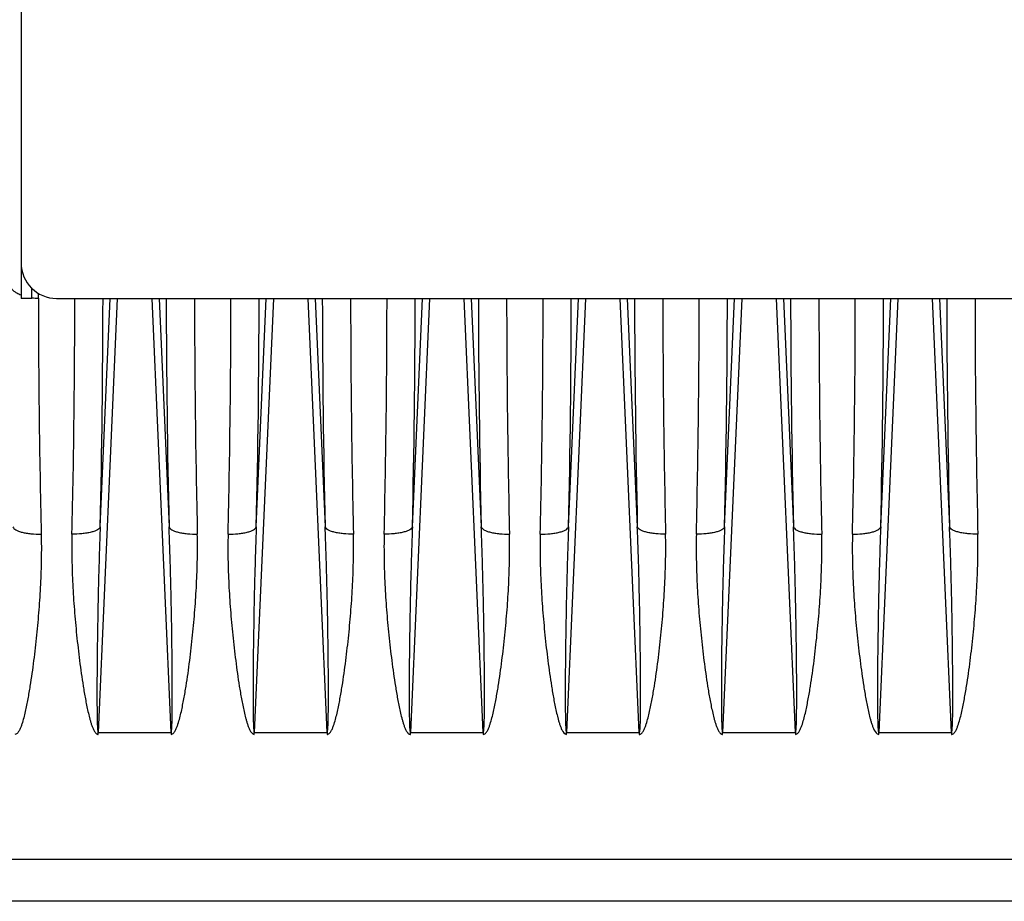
# Model space of a CAD drawing. Extents: x -1404 to 1181, y 8 to 1628.
# Tile 70 of 75: x 638 to 777, y 853 to 977. Entities that reach past the tile are written whole.
import ezdxf

# ---------------------------------------------------------------- set-up
doc = ezdxf.new("R2010")
doc.units = 0
doc.header["$LTSCALE"] = 65.395
doc.layers.add('SG48_1', color=7, linetype='CONTINUOUS')

msp = doc.modelspace()

# ---------------------------------------------------------------- linework, layer by layer
at = {"layer": 'SG48_1', "color": 6, "linetype": 'CONTINUOUS'}
for p, q in [((637.97, 1012.97), (637.97, 942.49)), ((637.97, 942.48), (637.97, 937.48)), ((639.47, 937.48), (639.47, 938.92)), ((639.47, 937.48), (637.97, 937.48)), ((642.97, 937.49), (837.97, 937.49)), ((888.47, 852.52), (542.97, 852.52))]:
    msp.add_line(p, q, dxfattribs=at)
at = {"layer": 'SG48_1', "color": 9, "linetype": 'CONTINUOUS'}
for p, q in [((640.41, 937.52), (640.41, 938.2)), ((651.53, 937.49), (648.84, 876.32)), ((649.12, 905.3), (650.53, 937.49)), ((659.1, 876.32), (656.42, 937.49)), ((657.41, 937.49), (658.82, 905.3)), ((673.53, 937.49), (670.84, 876.32)), ((671.12, 905.3), (672.53, 937.49)), ((681.1, 876.32), (678.42, 937.49)), ((679.41, 937.49), (680.82, 905.3)), ((695.53, 937.49), (692.84, 876.32)), ((693.12, 905.3), (694.53, 937.49)), ((703.1, 876.32), (700.42, 937.49)), ((701.41, 937.49), (702.82, 905.3)), ((717.53, 937.49), (714.84, 876.32)), ((715.12, 905.3), (716.53, 937.49)), ((725.1, 876.32), (722.42, 937.49)), ((723.41, 937.49), (724.82, 905.3)), ((739.53, 937.49), (736.84, 876.32)), ((737.12, 905.3), (738.53, 937.49)), ((747.1, 876.32), (744.42, 937.49)), ((745.41, 937.49), (746.82, 905.3)), ((761.53, 937.49), (758.84, 876.32)), ((759.12, 905.3), (760.53, 937.49)), ((769.1, 876.32), (766.42, 937.49)), ((767.41, 937.49), (768.82, 905.3)), ((542.97, 858.46), (830.57, 858.46))]:
    msp.add_line(p, q, dxfattribs=at)
at = {"layer": 'SG48_1', "color": 2, "linetype": 'CONTINUOUS'}
for p, q in [((648.84, 876.05), (648.84, 876.32)), ((648.84, 876.32), (659.1, 876.32)), ((659.1, 876.32), (659.1, 876.05)), ((670.84, 876.05), (670.84, 876.32)), ((670.84, 876.32), (681.1, 876.32)), ((681.1, 876.32), (681.1, 876.05)), ((692.84, 876.32), (703.1, 876.32)), ((692.84, 876.05), (692.84, 876.32)), ((703.1, 876.32), (703.1, 876.05)), ((714.84, 876.32), (725.1, 876.32)), ((714.84, 876.05), (714.84, 876.32)), ((725.1, 876.32), (725.1, 876.05)), ((736.84, 876.32), (747.1, 876.32)), ((736.84, 876.05), (736.84, 876.32)), ((747.1, 876.32), (747.1, 876.05)), ((758.84, 876.32), (769.1, 876.32)), ((758.84, 876.05), (758.84, 876.32)), ((769.1, 876.32), (769.1, 876.05))]:
    msp.add_line(p, q, dxfattribs=at)
at = {"layer": 'SG48_1', "color": 6, "linetype": 'CONTINUOUS'}
msp.add_arc((642.97, 942.49), 5, 180, 270, dxfattribs=at)
at = {"layer": 'SG48_1', "color": 9, "linetype": 'CONTINUOUS'}
for centre, radius, start, end in [((640.38, 945.14), 7.62, 263.265, 263.468), ((640.41, 945.44), 7.91, 263.4963, 269.9906), ((2070.45, 937.97), 1430.04, 180.01796, 181.35005), ((-932.14, 940.83), 1581.66, 358.71278, 359.87929), ((2171.8, 939.99), 1513.38, 180.09439, 181.31354), ((-841.86, 939.99), 1513.38, 358.68646, 359.90561), ((2262.08, 940.83), 1581.66, 180.12071, 181.28722), ((-888.14, 940.83), 1581.66, 358.71278, 359.87929), ((2215.8, 939.99), 1513.38, 180.09439, 181.31354), ((-797.86, 939.99), 1513.38, 358.68646, 359.90561), ((2306.08, 940.83), 1581.66, 180.12071, 181.28722), ((-844.14, 940.83), 1581.66, 358.71278, 359.87929), ((2259.8, 939.99), 1513.38, 180.09439, 181.31354), ((-753.86, 939.99), 1513.38, 358.68646, 359.90561), ((2350.08, 940.83), 1581.66, 180.12071, 181.28722)]:
    msp.add_arc(centre, radius, start, end, dxfattribs=at)
at = {"layer": 'SG48_1', "color": 2, "linetype": 'CONTINUOUS'}
for centre, radius, start, end in [((-784.77, 937.97), 1430.31, 358.65005, 359.98065), ((2162.49, 938.81), 1500.08, 180.0503, 181.31901), ((-762.76, 937.97), 1430.3, 358.65005, 359.98065), ((2184.48, 938.81), 1500.07, 180.0503, 181.31901), ((-740.77, 937.97), 1430.31, 358.65005, 359.98065), ((2206.48, 938.81), 1500.08, 180.0503, 181.31901), ((-718.76, 937.97), 1430.3, 358.65005, 359.98065), ((2228.48, 938.81), 1500.07, 180.0503, 181.31901), ((-696.77, 937.97), 1430.31, 358.65005, 359.98065), ((2250.48, 938.81), 1500.07, 180.05029, 181.31901), ((-674.76, 937.97), 1430.3, 358.65005, 359.98065), ((2272.48, 938.81), 1500.07, 180.0503, 181.31901)]:
    msp.add_arc(centre, radius, start, end, dxfattribs=at)
at = {"layer": 'SG48_1', "color": 9, "linetype": 'CONTINUOUS'}
for points, knots in [([(637.97, 937.94), (637.76, 938.02), (637.42, 938.18), (636.99, 938.46), (636.64, 938.8), (636.47, 939.12), (636.43, 939.32)], [0, 0, 0, 0, 0.31641, 0.525017, 0.706745, 1, 1, 1, 1]), ([(636.82, 905.3), (636.85, 905.21), (636.97, 905.05), (637.25, 904.85), (637.64, 904.67), (638.14, 904.52), (638.72, 904.4), (639.62, 904.29), (640.32, 904.27), (640.8, 904.28)], [0, 0, 0, 0, 0.060586, 0.139764, 0.240874, 0.363354, 0.504644, 0.660983, 1, 1, 1, 1]), ([(649.12, 905.3), (649.1, 905.22), (648.99, 905.06), (648.71, 904.86), (648.32, 904.68), (647.81, 904.52), (647.2, 904.4), (646.3, 904.29), (645.61, 904.27), (645.14, 904.28)], [0, 0, 0, 0, 0.056449, 0.133055, 0.23515, 0.36238, 0.510292, 0.671529, 1, 1, 1, 1]), ([(649.12, 905.3), (649.07, 904.08), (648.99, 901.65), (648.88, 897.99), (648.81, 894.94), (648.77, 892.5), (648.74, 890.66), (648.71, 888.83), (648.69, 887), (648.67, 885.47), (648.67, 884.25), (648.66, 883.33), (648.66, 882.42), (648.66, 881.5), (648.66, 880.59), (648.67, 879.83), (648.67, 879.22), (648.68, 878.77), (648.69, 878.32), (648.7, 877.87), (648.71, 877.5), (648.72, 877.21), (648.73, 877), (648.75, 876.79), (648.76, 876.62), (648.78, 876.49), (648.8, 876.41), (648.81, 876.36), (648.83, 876.32), (648.84, 876.32)], [0, 0, 0, 0, 0.125819, 0.25193, 0.378243, 0.441452, 0.504684, 0.567929, 0.631172, 0.694397, 0.725994, 0.757575, 0.789132, 0.820654, 0.852126, 0.883518, 0.899171, 0.914779, 0.930328, 0.945784, 0.961091, 0.968653, 0.976109, 0.983398, 0.990363, 0.99362, 0.996527, 0.998808, 1, 1, 1, 1]), ([(659.1, 876.32), (659.11, 876.32), (659.13, 876.36), (659.15, 876.41), (659.16, 876.49), (659.18, 876.62), (659.2, 876.79), (659.21, 877), (659.22, 877.21), (659.24, 877.5), (659.25, 877.87), (659.26, 878.32), (659.27, 878.77), (659.27, 879.22), (659.28, 879.83), (659.28, 880.59), (659.28, 881.5), (659.28, 882.42), (659.28, 883.33), (659.28, 884.25), (659.27, 885.47), (659.25, 887), (659.23, 888.83), (659.21, 890.66), (659.18, 892.5), (659.13, 894.94), (659.06, 897.99), (658.96, 901.65), (658.87, 904.08), (658.82, 905.3)], [0, 0, 0, 0, 0.001192, 0.003473, 0.006379, 0.009635, 0.0166, 0.023888, 0.031344, 0.038906, 0.054213, 0.06967, 0.085218, 0.100827, 0.116479, 0.147872, 0.179344, 0.210866, 0.242423, 0.274004, 0.305601, 0.368826, 0.43207, 0.495314, 0.558546, 0.621756, 0.748069, 0.87418, 1, 1, 1, 1]), ([(658.82, 905.3), (658.85, 905.22), (658.96, 905.06), (659.23, 904.86), (659.63, 904.68), (660.14, 904.52), (660.75, 904.4), (661.64, 904.29), (662.34, 904.27), (662.8, 904.28)], [0, 0, 0, 0, 0.056651, 0.133527, 0.235914, 0.363363, 0.511329, 0.672406, 1, 1, 1, 1]), ([(667.14, 904.28), (667.6, 904.27), (668.3, 904.29), (669.19, 904.4), (669.8, 904.52), (670.31, 904.68), (670.71, 904.86), (670.98, 905.06), (671.1, 905.22), (671.12, 905.3)], [0, 0, 0, 0, 0.327594, 0.488671, 0.636637, 0.764086, 0.866473, 0.943349, 1, 1, 1, 1]), ([(671.12, 905.3), (671.07, 904.08), (670.99, 901.65), (670.88, 897.99), (670.81, 894.94), (670.77, 892.5), (670.74, 890.66), (670.71, 888.83), (670.69, 887), (670.67, 885.47), (670.67, 884.25), (670.66, 883.33), (670.66, 882.42), (670.66, 881.5), (670.66, 880.59), (670.67, 879.83), (670.67, 879.22), (670.68, 878.77), (670.69, 878.32), (670.7, 877.87), (670.71, 877.5), (670.72, 877.21), (670.73, 877), (670.75, 876.79), (670.76, 876.62), (670.78, 876.49), (670.8, 876.41), (670.81, 876.36), (670.83, 876.32), (670.84, 876.32)], [0, 0, 0, 0, 0.125819, 0.25193, 0.378244, 0.441453, 0.504685, 0.567929, 0.631173, 0.694398, 0.725995, 0.757576, 0.789132, 0.820655, 0.852127, 0.88352, 0.899172, 0.914781, 0.930329, 0.945785, 0.961092, 0.968654, 0.97611, 0.983399, 0.990364, 0.99362, 0.996527, 0.998808, 1, 1, 1, 1]), ([(681.1, 876.32), (681.11, 876.32), (681.13, 876.36), (681.15, 876.41), (681.16, 876.49), (681.18, 876.62), (681.2, 876.79), (681.21, 877), (681.22, 877.21), (681.24, 877.5), (681.25, 877.87), (681.26, 878.32), (681.27, 878.77), (681.27, 879.22), (681.28, 879.83), (681.28, 880.59), (681.28, 881.5), (681.28, 882.42), (681.28, 883.33), (681.28, 884.25), (681.27, 885.47), (681.25, 887), (681.23, 888.83), (681.21, 890.66), (681.18, 892.5), (681.13, 894.94), (681.06, 897.99), (680.96, 901.65), (680.87, 904.08), (680.82, 905.3)], [0, 0, 0, 0, 0.001192, 0.003474, 0.006381, 0.009638, 0.016603, 0.023892, 0.031348, 0.03891, 0.054217, 0.069674, 0.085222, 0.100831, 0.116483, 0.147876, 0.179347, 0.21087, 0.242426, 0.274007, 0.305604, 0.368829, 0.432072, 0.495316, 0.558548, 0.621757, 0.74807, 0.874181, 1, 1, 1, 1]), ([(684.8, 904.28), (684.34, 904.27), (683.64, 904.29), (682.75, 904.4), (682.14, 904.52), (681.63, 904.68), (681.23, 904.86), (680.96, 905.06), (680.85, 905.22), (680.82, 905.3)], [0, 0, 0, 0, 0.327594, 0.488671, 0.636637, 0.764086, 0.866473, 0.943349, 1, 1, 1, 1]), ([(693.12, 905.3), (693.1, 905.22), (692.99, 905.06), (692.71, 904.86), (692.32, 904.68), (691.81, 904.52), (691.2, 904.4), (690.3, 904.29), (689.61, 904.27), (689.14, 904.28)], [0, 0, 0, 0, 0.056449, 0.133055, 0.23515, 0.36238, 0.510292, 0.671529, 1, 1, 1, 1]), ([(693.12, 905.3), (693.07, 904.08), (692.99, 901.65), (692.88, 897.99), (692.81, 894.94), (692.77, 892.5), (692.74, 890.66), (692.71, 888.83), (692.69, 887), (692.67, 885.47), (692.67, 884.25), (692.66, 883.33), (692.66, 882.42), (692.66, 881.5), (692.66, 880.59), (692.67, 879.83), (692.67, 879.22), (692.68, 878.77), (692.69, 878.32), (692.7, 877.87), (692.71, 877.5), (692.72, 877.21), (692.73, 877), (692.75, 876.79), (692.76, 876.62), (692.78, 876.49), (692.8, 876.41), (692.81, 876.36), (692.83, 876.32), (692.84, 876.32)], [0, 0, 0, 0, 0.125819, 0.25193, 0.378243, 0.441452, 0.504684, 0.567929, 0.631172, 0.694397, 0.725994, 0.757575, 0.789132, 0.820654, 0.852126, 0.883518, 0.899171, 0.914779, 0.930328, 0.945784, 0.961091, 0.968653, 0.976109, 0.983398, 0.990363, 0.99362, 0.996527, 0.998808, 1, 1, 1, 1]), ([(703.1, 876.32), (703.11, 876.32), (703.13, 876.36), (703.15, 876.41), (703.16, 876.49), (703.18, 876.62), (703.2, 876.79), (703.21, 877), (703.22, 877.21), (703.24, 877.5), (703.25, 877.87), (703.26, 878.32), (703.27, 878.77), (703.27, 879.22), (703.28, 879.83), (703.28, 880.59), (703.28, 881.5), (703.28, 882.42), (703.28, 883.33), (703.28, 884.25), (703.27, 885.47), (703.25, 887), (703.23, 888.83), (703.21, 890.66), (703.18, 892.5), (703.13, 894.94), (703.06, 897.99), (702.96, 901.65), (702.87, 904.08), (702.82, 905.3)], [0, 0, 0, 0, 0.001192, 0.003473, 0.006379, 0.009635, 0.0166, 0.023888, 0.031344, 0.038906, 0.054213, 0.06967, 0.085218, 0.100827, 0.116479, 0.147872, 0.179344, 0.210866, 0.242423, 0.274004, 0.305601, 0.368826, 0.43207, 0.495314, 0.558546, 0.621756, 0.748069, 0.87418, 1, 1, 1, 1]), ([(702.82, 905.3), (702.85, 905.22), (702.96, 905.06), (703.23, 904.86), (703.63, 904.68), (704.14, 904.52), (704.75, 904.4), (705.64, 904.29), (706.34, 904.27), (706.8, 904.28)], [0, 0, 0, 0, 0.056651, 0.133527, 0.235914, 0.363363, 0.511329, 0.672406, 1, 1, 1, 1]), ([(711.14, 904.28), (711.6, 904.27), (712.3, 904.29), (713.19, 904.4), (713.8, 904.52), (714.31, 904.68), (714.71, 904.86), (714.98, 905.06), (715.1, 905.22), (715.12, 905.3)], [0, 0, 0, 0, 0.327594, 0.488671, 0.636637, 0.764086, 0.866473, 0.943349, 1, 1, 1, 1]), ([(715.12, 905.3), (715.07, 904.08), (714.99, 901.65), (714.88, 897.99), (714.81, 894.94), (714.77, 892.5), (714.74, 890.66), (714.71, 888.83), (714.69, 887), (714.67, 885.47), (714.67, 884.25), (714.66, 883.33), (714.66, 882.42), (714.66, 881.5), (714.66, 880.59), (714.67, 879.83), (714.67, 879.22), (714.68, 878.77), (714.69, 878.32), (714.7, 877.87), (714.71, 877.5), (714.72, 877.21), (714.73, 877), (714.75, 876.79), (714.76, 876.62), (714.78, 876.49), (714.8, 876.41), (714.81, 876.36), (714.83, 876.32), (714.84, 876.32)], [0, 0, 0, 0, 0.125819, 0.25193, 0.378244, 0.441453, 0.504685, 0.567929, 0.631173, 0.694398, 0.725995, 0.757576, 0.789132, 0.820655, 0.852127, 0.88352, 0.899172, 0.914781, 0.930329, 0.945785, 0.961092, 0.968654, 0.97611, 0.983399, 0.990364, 0.99362, 0.996527, 0.998808, 1, 1, 1, 1]), ([(725.1, 876.32), (725.11, 876.32), (725.13, 876.36), (725.15, 876.41), (725.16, 876.49), (725.18, 876.62), (725.2, 876.79), (725.21, 877), (725.22, 877.21), (725.24, 877.5), (725.25, 877.87), (725.26, 878.32), (725.27, 878.77), (725.27, 879.22), (725.28, 879.83), (725.28, 880.59), (725.28, 881.5), (725.28, 882.42), (725.28, 883.33), (725.28, 884.25), (725.27, 885.47), (725.25, 887), (725.23, 888.83), (725.21, 890.66), (725.18, 892.5), (725.13, 894.94), (725.06, 897.99), (724.96, 901.65), (724.87, 904.08), (724.82, 905.3)], [0, 0, 0, 0, 0.001192, 0.003474, 0.006381, 0.009638, 0.016603, 0.023892, 0.031348, 0.03891, 0.054217, 0.069674, 0.085222, 0.100831, 0.116483, 0.147876, 0.179347, 0.21087, 0.242426, 0.274007, 0.305604, 0.368829, 0.432072, 0.495316, 0.558548, 0.621757, 0.74807, 0.874181, 1, 1, 1, 1]), ([(728.8, 904.28), (728.34, 904.27), (727.64, 904.29), (726.75, 904.4), (726.14, 904.52), (725.63, 904.68), (725.23, 904.86), (724.96, 905.06), (724.85, 905.22), (724.82, 905.3)], [0, 0, 0, 0, 0.327594, 0.488671, 0.636637, 0.764086, 0.866473, 0.943349, 1, 1, 1, 1]), ([(737.12, 905.3), (737.1, 905.22), (736.99, 905.06), (736.71, 904.86), (736.32, 904.68), (735.81, 904.52), (735.2, 904.4), (734.3, 904.29), (733.61, 904.27), (733.14, 904.28)], [0, 0, 0, 0, 0.056449, 0.133055, 0.23515, 0.36238, 0.510292, 0.671529, 1, 1, 1, 1]), ([(737.12, 905.3), (737.07, 904.08), (736.99, 901.65), (736.88, 897.99), (736.81, 894.94), (736.77, 892.5), (736.74, 890.66), (736.71, 888.83), (736.69, 887), (736.67, 885.47), (736.67, 884.25), (736.66, 883.33), (736.66, 882.42), (736.66, 881.5), (736.66, 880.59), (736.67, 879.83), (736.67, 879.22), (736.68, 878.77), (736.69, 878.32), (736.7, 877.87), (736.71, 877.5), (736.72, 877.21), (736.73, 877), (736.75, 876.79), (736.76, 876.62), (736.78, 876.49), (736.8, 876.41), (736.81, 876.36), (736.83, 876.32), (736.84, 876.32)], [0, 0, 0, 0, 0.125819, 0.25193, 0.378243, 0.441452, 0.504684, 0.567929, 0.631172, 0.694397, 0.725994, 0.757575, 0.789132, 0.820654, 0.852126, 0.883518, 0.899171, 0.914779, 0.930328, 0.945784, 0.961091, 0.968653, 0.976109, 0.983398, 0.990363, 0.99362, 0.996527, 0.998808, 1, 1, 1, 1]), ([(746.82, 905.3), (746.85, 905.22), (746.96, 905.06), (747.23, 904.86), (747.63, 904.68), (748.14, 904.52), (748.75, 904.4), (749.64, 904.29), (750.34, 904.27), (750.8, 904.28)], [0, 0, 0, 0, 0.056651, 0.133527, 0.235914, 0.363363, 0.511329, 0.672406, 1, 1, 1, 1]), ([(747.1, 876.32), (747.11, 876.32), (747.13, 876.36), (747.15, 876.41), (747.16, 876.49), (747.18, 876.62), (747.2, 876.79), (747.21, 877), (747.22, 877.21), (747.24, 877.5), (747.25, 877.87), (747.26, 878.32), (747.27, 878.77), (747.27, 879.22), (747.28, 879.83), (747.28, 880.59), (747.28, 881.5), (747.28, 882.42), (747.28, 883.33), (747.28, 884.25), (747.27, 885.47), (747.25, 887), (747.23, 888.83), (747.21, 890.66), (747.18, 892.5), (747.13, 894.94), (747.06, 897.99), (746.96, 901.65), (746.87, 904.08), (746.82, 905.3)], [0, 0, 0, 0, 0.001192, 0.003473, 0.006379, 0.009635, 0.0166, 0.023888, 0.031344, 0.038906, 0.054213, 0.06967, 0.085218, 0.100827, 0.116479, 0.147872, 0.179344, 0.210866, 0.242423, 0.274004, 0.305601, 0.368826, 0.43207, 0.495314, 0.558546, 0.621756, 0.748069, 0.87418, 1, 1, 1, 1]), ([(755.14, 904.28), (755.6, 904.27), (756.3, 904.29), (757.19, 904.4), (757.8, 904.52), (758.31, 904.68), (758.71, 904.86), (758.98, 905.06), (759.1, 905.22), (759.12, 905.3)], [0, 0, 0, 0, 0.327594, 0.488671, 0.636637, 0.764086, 0.866473, 0.943349, 1, 1, 1, 1]), ([(759.12, 905.3), (759.07, 904.08), (758.99, 901.65), (758.88, 897.99), (758.81, 894.94), (758.77, 892.5), (758.74, 890.66), (758.71, 888.83), (758.69, 887), (758.67, 885.47), (758.67, 884.25), (758.66, 883.33), (758.66, 882.42), (758.66, 881.5), (758.66, 880.59), (758.67, 879.83), (758.67, 879.22), (758.68, 878.77), (758.69, 878.32), (758.7, 877.87), (758.71, 877.5), (758.72, 877.21), (758.73, 877), (758.75, 876.79), (758.76, 876.62), (758.78, 876.49), (758.8, 876.41), (758.81, 876.36), (758.83, 876.32), (758.84, 876.32)], [0, 0, 0, 0, 0.125819, 0.25193, 0.378244, 0.441453, 0.504685, 0.567929, 0.631173, 0.694398, 0.725995, 0.757576, 0.789132, 0.820655, 0.852127, 0.88352, 0.899172, 0.914781, 0.930329, 0.945785, 0.961092, 0.968654, 0.97611, 0.983399, 0.990364, 0.99362, 0.996527, 0.998808, 1, 1, 1, 1]), ([(769.1, 876.32), (769.11, 876.32), (769.13, 876.36), (769.15, 876.41), (769.16, 876.49), (769.18, 876.62), (769.2, 876.79), (769.21, 877), (769.22, 877.21), (769.24, 877.5), (769.25, 877.87), (769.26, 878.32), (769.27, 878.77), (769.27, 879.22), (769.28, 879.83), (769.28, 880.59), (769.28, 881.5), (769.28, 882.42), (769.28, 883.33), (769.28, 884.25), (769.27, 885.47), (769.25, 887), (769.23, 888.83), (769.21, 890.66), (769.18, 892.5), (769.13, 894.94), (769.06, 897.99), (768.96, 901.65), (768.87, 904.08), (768.82, 905.3)], [0, 0, 0, 0, 0.001192, 0.003474, 0.006381, 0.009638, 0.016603, 0.023892, 0.031348, 0.03891, 0.054217, 0.069674, 0.085222, 0.100831, 0.116483, 0.147876, 0.179347, 0.21087, 0.242426, 0.274007, 0.305604, 0.368829, 0.432072, 0.495316, 0.558548, 0.621757, 0.74807, 0.874181, 1, 1, 1, 1]), ([(772.8, 904.28), (772.34, 904.27), (771.64, 904.29), (770.75, 904.4), (770.14, 904.52), (769.63, 904.68), (769.23, 904.86), (768.96, 905.06), (768.85, 905.22), (768.82, 905.3)], [0, 0, 0, 0, 0.327594, 0.488671, 0.636637, 0.764086, 0.866473, 0.943349, 1, 1, 1, 1]), ([(640.8, 904.28), (640.83, 903.1), (640.83, 900.74), (640.71, 897.18), (640.52, 894.21), (640.32, 891.83), (640.15, 890.03), (639.95, 888.24), (639.74, 886.44), (639.5, 884.64), (639.23, 882.85), (638.97, 881.35), (638.74, 880.16), (638.56, 879.26), (638.34, 878.38), (638.13, 877.64), (637.93, 877.07), (637.78, 876.72), (637.63, 876.45), (637.49, 876.26), (637.33, 876.1), (637.18, 876.05), (637.1, 876.05)], [0, 0, 0, 0, 0.12261, 0.246019, 0.37017, 0.432507, 0.495007, 0.557662, 0.620464, 0.683407, 0.746483, 0.809684, 0.841331, 0.873007, 0.904713, 0.936448, 0.952331, 0.968223, 0.976178, 0.984138, 0.992095, 1, 1, 1, 1])]:
    msp.add_open_spline(points, degree=3, knots=knots, dxfattribs=at)
at = {"layer": 'SG48_1', "color": 2, "linetype": 'CONTINUOUS'}
for points, knots in [([(645.14, 904.28), (645.11, 903.1), (645.11, 900.74), (645.23, 897.18), (645.46, 893.61), (645.73, 890.63), (645.99, 888.24), (646.21, 886.44), (646.45, 884.64), (646.72, 882.85), (646.97, 881.35), (647.2, 880.16), (647.39, 879.26), (647.57, 878.52), (647.73, 877.94), (647.86, 877.5), (647.99, 877.14), (648.11, 876.86), (648.2, 876.65), (648.32, 876.45), (648.43, 876.29), (648.53, 876.18), (648.62, 876.11), (648.71, 876.07), (648.79, 876.05), (648.83, 876.05), (648.84, 876.05)], [0, 0, 0, 0, 0.122593, 0.245983, 0.370116, 0.494933, 0.557579, 0.620373, 0.683307, 0.746374, 0.809567, 0.841209, 0.872881, 0.904583, 0.920446, 0.936317, 0.952198, 0.960144, 0.968093, 0.976048, 0.984009, 0.987997, 0.991988, 0.995994, 0.997995, 1, 1, 1, 1]), ([(659.1, 876.05), (659.18, 876.05), (659.33, 876.1), (659.49, 876.26), (659.63, 876.45), (659.78, 876.72), (659.93, 877.07), (660.13, 877.64), (660.34, 878.38), (660.56, 879.26), (660.74, 880.16), (660.97, 881.35), (661.23, 882.85), (661.5, 884.64), (661.74, 886.44), (661.95, 888.24), (662.21, 890.63), (662.48, 893.61), (662.71, 897.18), (662.83, 900.74), (662.83, 903.1), (662.8, 904.28)], [0, 0, 0, 0, 0.007916, 0.015877, 0.023838, 0.031795, 0.047687, 0.06357, 0.095304, 0.127009, 0.158685, 0.190331, 0.253531, 0.316605, 0.379547, 0.442348, 0.505002, 0.629834, 0.753983, 0.877388, 1, 1, 1, 1]), ([(667.14, 904.28), (667.11, 903.1), (667.11, 900.74), (667.23, 897.18), (667.46, 893.61), (667.73, 890.63), (667.99, 888.24), (668.21, 886.44), (668.45, 884.64), (668.72, 882.85), (668.97, 881.35), (669.2, 880.16), (669.39, 879.26), (669.57, 878.52), (669.73, 877.94), (669.86, 877.5), (670.02, 877.06), (670.24, 876.54), (670.55, 876.07), (670.84, 876.05)], [0, 0, 0, 0, 0.122766, 0.246329, 0.370637, 0.495629, 0.558364, 0.621246, 0.684269, 0.747425, 0.810707, 0.842393, 0.87411, 0.905856, 0.921742, 0.937635, 0.953538, 0.969451, 1, 1, 1, 1]), ([(681.1, 876.05), (681.14, 876.05), (681.21, 876.06), (681.35, 876.13), (681.49, 876.26), (681.63, 876.45), (681.78, 876.72), (681.93, 877.07), (682.13, 877.64), (682.34, 878.38), (682.56, 879.26), (682.74, 880.16), (682.97, 881.35), (683.23, 882.85), (683.5, 884.64), (683.74, 886.44), (683.95, 888.24), (684.21, 890.63), (684.48, 893.61), (684.67, 896.59), (684.77, 898.97), (684.83, 901.33), (684.83, 903.1), (684.8, 904.28)], [0, 0, 0, 0, 0.003999, 0.007999, 0.015961, 0.023921, 0.031876, 0.047767, 0.063648, 0.09538, 0.127083, 0.158756, 0.190399, 0.253593, 0.316662, 0.379599, 0.442395, 0.505043, 0.629864, 0.754002, 0.815797, 0.8774, 1, 1, 1, 1]), ([(689.14, 904.28), (689.11, 903.1), (689.11, 900.74), (689.23, 897.18), (689.46, 893.61), (689.73, 890.63), (689.99, 888.24), (690.21, 886.44), (690.45, 884.64), (690.72, 882.85), (690.97, 881.35), (691.2, 880.16), (691.39, 879.26), (691.57, 878.52), (691.73, 877.94), (691.86, 877.5), (691.99, 877.14), (692.11, 876.86), (692.2, 876.65), (692.32, 876.45), (692.43, 876.29), (692.53, 876.18), (692.62, 876.11), (692.71, 876.07), (692.79, 876.05), (692.83, 876.05), (692.84, 876.05)], [0, 0, 0, 0, 0.122593, 0.245983, 0.370116, 0.494933, 0.557579, 0.620373, 0.683307, 0.746374, 0.809567, 0.841209, 0.872881, 0.904583, 0.920446, 0.936317, 0.952198, 0.960144, 0.968093, 0.976048, 0.984009, 0.987997, 0.991988, 0.995994, 0.997995, 1, 1, 1, 1]), ([(703.1, 876.05), (703.18, 876.05), (703.33, 876.1), (703.49, 876.26), (703.63, 876.45), (703.78, 876.72), (703.93, 877.07), (704.13, 877.64), (704.34, 878.38), (704.56, 879.26), (704.74, 880.16), (704.97, 881.35), (705.23, 882.85), (705.5, 884.64), (705.74, 886.44), (705.95, 888.24), (706.21, 890.63), (706.48, 893.61), (706.71, 897.18), (706.83, 900.74), (706.83, 903.1), (706.8, 904.28)], [0, 0, 0, 0, 0.007916, 0.015877, 0.023838, 0.031795, 0.047687, 0.06357, 0.095304, 0.127009, 0.158685, 0.190331, 0.253531, 0.316605, 0.379547, 0.442348, 0.505002, 0.629834, 0.753983, 0.877388, 1, 1, 1, 1]), ([(711.14, 904.28), (711.11, 903.1), (711.11, 900.74), (711.23, 897.18), (711.46, 893.61), (711.73, 890.63), (711.99, 888.24), (712.21, 886.44), (712.45, 884.64), (712.72, 882.85), (712.97, 881.35), (713.2, 880.16), (713.39, 879.26), (713.57, 878.52), (713.73, 877.94), (713.86, 877.5), (714.02, 877.06), (714.24, 876.54), (714.55, 876.07), (714.84, 876.05)], [0, 0, 0, 0, 0.122766, 0.246329, 0.370637, 0.495629, 0.558364, 0.621246, 0.684269, 0.747425, 0.810707, 0.842393, 0.87411, 0.905856, 0.921742, 0.937635, 0.953538, 0.969451, 1, 1, 1, 1]), ([(725.1, 876.05), (725.14, 876.05), (725.21, 876.06), (725.35, 876.13), (725.49, 876.26), (725.63, 876.45), (725.78, 876.72), (725.93, 877.07), (726.13, 877.64), (726.34, 878.38), (726.56, 879.26), (726.74, 880.16), (726.97, 881.35), (727.23, 882.85), (727.5, 884.64), (727.74, 886.44), (727.95, 888.24), (728.21, 890.63), (728.48, 893.61), (728.67, 896.59), (728.77, 898.97), (728.83, 901.33), (728.83, 903.1), (728.8, 904.28)], [0, 0, 0, 0, 0.003999, 0.007999, 0.015961, 0.023921, 0.031876, 0.047767, 0.063648, 0.09538, 0.127083, 0.158756, 0.190399, 0.253593, 0.316662, 0.379599, 0.442395, 0.505043, 0.629864, 0.754002, 0.815797, 0.8774, 1, 1, 1, 1]), ([(733.14, 904.28), (733.11, 903.1), (733.11, 900.74), (733.23, 897.18), (733.46, 893.61), (733.73, 890.63), (733.99, 888.24), (734.21, 886.44), (734.45, 884.64), (734.72, 882.85), (734.97, 881.35), (735.2, 880.16), (735.39, 879.26), (735.57, 878.52), (735.73, 877.94), (735.86, 877.5), (735.99, 877.14), (736.11, 876.86), (736.2, 876.65), (736.32, 876.45), (736.43, 876.29), (736.53, 876.18), (736.62, 876.11), (736.71, 876.07), (736.79, 876.05), (736.83, 876.05), (736.84, 876.05)], [0, 0, 0, 0, 0.122593, 0.245983, 0.370116, 0.494933, 0.557579, 0.620373, 0.683307, 0.746374, 0.809567, 0.841209, 0.872881, 0.904583, 0.920446, 0.936317, 0.952198, 0.960144, 0.968093, 0.976048, 0.984009, 0.987997, 0.991988, 0.995994, 0.997995, 1, 1, 1, 1]), ([(747.1, 876.05), (747.18, 876.05), (747.33, 876.1), (747.49, 876.26), (747.63, 876.45), (747.78, 876.72), (747.93, 877.07), (748.13, 877.64), (748.34, 878.38), (748.56, 879.26), (748.74, 880.16), (748.97, 881.35), (749.23, 882.85), (749.5, 884.64), (749.74, 886.44), (749.95, 888.24), (750.21, 890.63), (750.48, 893.61), (750.71, 897.18), (750.83, 900.74), (750.83, 903.1), (750.8, 904.28)], [0, 0, 0, 0, 0.007916, 0.015877, 0.023838, 0.031795, 0.047687, 0.06357, 0.095304, 0.127009, 0.158685, 0.190331, 0.253531, 0.316605, 0.379547, 0.442348, 0.505002, 0.629834, 0.753983, 0.877388, 1, 1, 1, 1]), ([(755.14, 904.28), (755.11, 903.1), (755.11, 900.74), (755.23, 897.18), (755.46, 893.61), (755.73, 890.63), (755.99, 888.24), (756.21, 886.44), (756.45, 884.64), (756.72, 882.85), (756.97, 881.35), (757.2, 880.16), (757.39, 879.26), (757.57, 878.52), (757.73, 877.94), (757.86, 877.5), (758.02, 877.06), (758.24, 876.54), (758.55, 876.07), (758.84, 876.05)], [0, 0, 0, 0, 0.122766, 0.246329, 0.370637, 0.495629, 0.558364, 0.621246, 0.684269, 0.747425, 0.810707, 0.842393, 0.87411, 0.905856, 0.921742, 0.937635, 0.953538, 0.969451, 1, 1, 1, 1]), ([(769.1, 876.05), (769.14, 876.05), (769.21, 876.06), (769.35, 876.13), (769.49, 876.26), (769.63, 876.45), (769.78, 876.72), (769.93, 877.07), (770.13, 877.64), (770.34, 878.38), (770.56, 879.26), (770.74, 880.16), (770.97, 881.35), (771.23, 882.85), (771.5, 884.64), (771.74, 886.44), (771.95, 888.24), (772.21, 890.63), (772.48, 893.61), (772.67, 896.59), (772.77, 898.97), (772.83, 901.33), (772.83, 903.1), (772.8, 904.28)], [0, 0, 0, 0, 0.003999, 0.007999, 0.015961, 0.023921, 0.031876, 0.047767, 0.063648, 0.09538, 0.127083, 0.158756, 0.190399, 0.253593, 0.316662, 0.379599, 0.442395, 0.505043, 0.629864, 0.754002, 0.815797, 0.8774, 1, 1, 1, 1])]:
    msp.add_open_spline(points, degree=3, knots=knots, dxfattribs=at)

doc.saveas('drawing.dxf')
